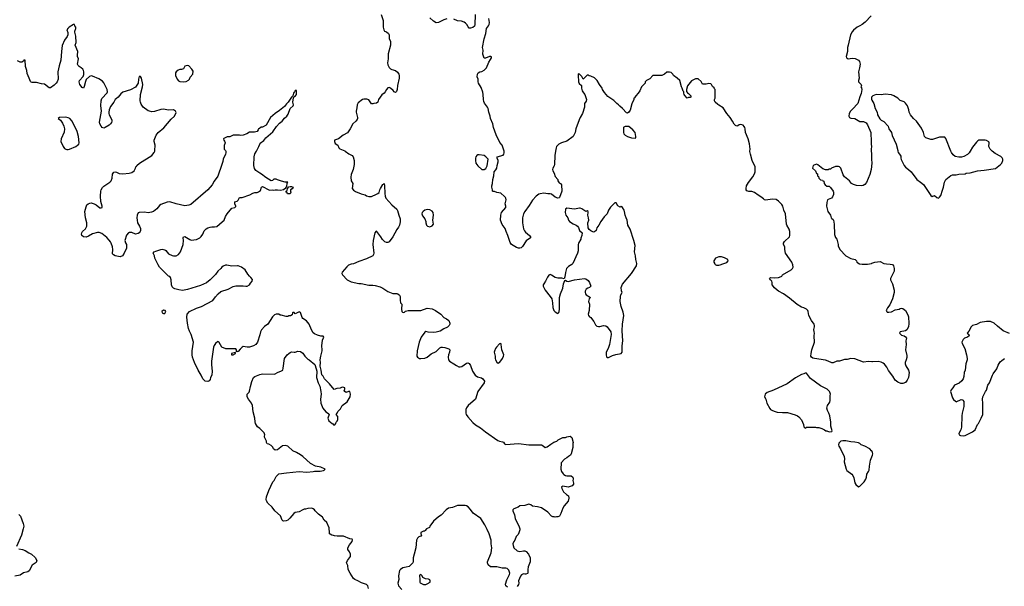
# Model space of a CAD drawing. Header units: inches. Extents: x 2293880 to 2522759, y 823965 to 1006879.
# Tile 222 of 256: x 2386564 to 2402090, y 913143 to 922069. Entities that reach past the tile are written whole.
import ezdxf

# ---------------------------------------------------------------- set-up
doc = ezdxf.new("R2010")
doc.units = ezdxf.units.IN
doc.header["$MEASUREMENT"] = 0
for name, color, linetype in [('C3981', 7, 'Continuous'), ('C3982', 7, 'Continuous'), ('C3991', 7, 'Continuous'), ('C3992', 7, 'Continuous'), ('C4901', 7, 'Continuous'), ('C4902', 7, 'Continuous')]:
    doc.layers.add(name, color=color, linetype=linetype)

msp = doc.modelspace()

# ---------------------------------------------------------------- linework, layer by layer
at = {"layer": 'C3981', "color": 5, "elevation": 120}
for points in [[(2389812, 920000), (2389815, 919990), (2389814, 919974), (2389809, 919950), (2389770, 919870), (2389766, 919834), (2389752, 919788), (2389690, 919605), (2389630, 919527), (2389599, 919470), (2389533, 919387), (2389261, 919159), (2389230, 919145), (2389170, 919138), (2389030, 919170), (2388930, 919198), (2388890, 919194), (2388790, 919159), (2388770, 919143), (2388729, 919090), (2388674, 919050), (2388644, 919036), (2388590, 919026), (2388530, 919035), (2388450, 919034), (2388433, 919027), (2388417, 918990), (2388412, 918950), (2388415, 918910), (2388423, 918870), (2388455, 918815), (2388470, 918778), (2388471, 918750), (2388463, 918730), (2388447, 918710), (2388430, 918701), (2388391, 918691), (2388330, 918716), (2388290, 918718), (2388278, 918710), (2388250, 918672), (2388224, 918590), (2388234, 918554), (2388247, 918527), (2388249, 918490), (2388247, 918470), (2388209, 918390), (2388184, 918350), (2388150, 918331), (2388070, 918348), (2388043, 918363), (2388030, 918382), (2388033, 918450), (2388028, 918490), (2388006, 918550), (2387994, 918570), (2387977, 918597), (2387939, 918639), (2387859, 918699), (2387816, 918716), (2387790, 918717), (2387710, 918695), (2387650, 918658), (2387610, 918643), (2387571, 918650), (2387544, 918670), (2387536, 918690), (2387542, 918710), (2387554, 918730), (2387604, 918776), (2387623, 918817), (2387624, 918870), (2387603, 918950), (2387593, 919047), (2387610, 919119), (2387625, 919150), (2387643, 919170), (2387670, 919181), (2387690, 919182), (2387738, 919170), (2387770, 919155), (2387830, 919104), (2387850, 919104), (2387862, 919110), (2387865, 919130), (2387846, 919206), (2387839, 919290), (2387842, 919370), (2387847, 919390), (2387870, 919424), (2387890, 919444), (2387983, 919510), (2388004, 919530), (2388021, 919570), (2388030, 919638), (2388050, 919669), (2388070, 919673), (2388090, 919669), (2388130, 919646), (2388190, 919643), (2388291, 919649), (2388330, 919662), (2388371, 919690), (2388392, 919730), (2388394, 919750), (2388405, 919755), (2388411, 919770), (2388455, 919810), (2388648, 919930), (2388684, 919976), (2388693, 920000)], [(2390000, 918191), (2389910, 918187), (2389830, 918203), (2389810, 918202), (2389770, 918188), (2389750, 918170), (2389735, 918150), (2389690, 918110), (2389650, 918056), (2389570, 917973), (2389510, 917926), (2389416, 917884), (2389210, 917817), (2389130, 917805), (2389072, 917812), (2389010, 917830), (2388990, 917842), (2388970, 917861), (2388958, 917890), (2388952, 917972), (2388943, 918010), (2388930, 918023), (2388910, 918031), (2388771, 918170), (2388747, 918207), (2388694, 918310), (2388688, 918348), (2388671, 918390), (2388687, 918410), (2388710, 918422), (2388790, 918450), (2388810, 918452), (2388850, 918445), (2388870, 918432), (2388910, 918381), (2388970, 918355), (2388990, 918350), (2389030, 918350), (2389070, 918370), (2389098, 918410), (2389143, 918530), (2389148, 918590), (2389141, 918630), (2389146, 918650), (2389170, 918653), (2389246, 918606), (2389270, 918598), (2389354, 918606), (2389406, 918634), (2389427, 918653), (2389450, 918690), (2389475, 918745), (2389505, 918775), (2389531, 918790), (2389570, 918803), (2389593, 918807), (2389635, 918805), (2389670, 918813), (2389758, 918882), (2389787, 918910), (2389811, 918970), (2389837, 919010), (2389910, 919098), (2389954, 919110), (2389970, 919126), (2389972, 919130), (2389954, 919170), (2389958, 919202), (2389994, 919210), (2390000, 919216)], [(2390000, 916844), (2389996, 916844), (2389990, 916834), (2389984, 916844), (2389985, 916870), (2389970, 916885), (2389816, 916884), (2389750, 916909), (2389710, 916982), (2389696, 916996), (2389690, 916998), (2389650, 916968), (2389630, 916934), (2389622, 916910), (2389590, 916690), (2389591, 916631), (2389601, 916530), (2389595, 916470), (2389575, 916430), (2389570, 916402), (2389550, 916378), (2389530, 916371), (2389490, 916372), (2389450, 916412), (2389427, 916470), (2389376, 916550), (2389321, 916670), (2389290, 916750), (2389285, 916790), (2389285, 916850), (2389302, 916990), (2389268, 917110), (2389241, 917161), (2389225, 917205), (2389209, 917289), (2389198, 917382), (2389206, 917430), (2389242, 917470), (2389350, 917524), (2389432, 917550), (2389610, 917644), (2389650, 917702), (2389691, 917749), (2389734, 917786), (2389850, 917825), (2389930, 917865), (2389970, 917877), (2390000, 917877)], [(2386550, 914275), (2386575, 914250), (2386619, 914130), (2386629, 914090), (2386621, 914050), (2386590, 913950), (2386514, 913770)], [(2386550, 913734), (2386610, 913724), (2386649, 913709), (2386710, 913669), (2386749, 913649), (2386810, 913598), (2386833, 913550), (2386822, 913518), (2386762, 913478), (2386711, 913389), (2386690, 913371), (2386626, 913354), (2386570, 913317), (2386490, 913301)]]:
    msp.add_lwpolyline(points, dxfattribs=at)
for points in [[(2388830, 917493), (2388807, 917470), (2388811, 917451), (2388830, 917443), (2388850, 917443), (2388859, 917450), (2388869, 917470), (2388858, 917490)], [(2389966, 916826), (2389902, 916810), (2389906, 916790), (2389930, 916789), (2389969, 916810)]]:
    msp.add_lwpolyline(points, close=True, dxfattribs=at)
at = {"layer": 'C3982', "color": 5, "elevation": 120}
for points in [[(2388693, 920000), (2388697, 920010), (2388698, 920090), (2388685, 920150), (2388685, 920170), (2388715, 920250), (2388747, 920290), (2388835, 920365), (2388950, 920503), (2389005, 920550), (2389030, 920606), (2389021, 920630), (2388990, 920647), (2388910, 920645), (2388830, 920661), (2388790, 920655), (2388690, 920624), (2388650, 920619), (2388610, 920626), (2388590, 920635), (2388510, 920690), (2388479, 920739), (2388468, 920768), (2388466, 920790), (2388470, 920890), (2388503, 921010), (2388506, 921050), (2388483, 921150), (2388470, 921172), (2388450, 921172), (2388438, 921130), (2388430, 921070), (2388390, 921004), (2388310, 920962), (2388190, 920928), (2388157, 920903), (2388119, 920850), (2388090, 920830), (2388069, 920810), (2388047, 920770), (2387997, 920703), (2387976, 920650), (2387967, 920610), (2387968, 920590), (2387977, 920570), (2388019, 920490), (2388018, 920470), (2388011, 920450), (2387997, 920430), (2387975, 920410), (2387910, 920369), (2387890, 920362), (2387863, 920370), (2387849, 920390), (2387830, 920430), (2387825, 920455), (2387853, 920630), (2387844, 920716), (2387848, 920790), (2387861, 920830), (2387943, 920917), (2387948, 920932), (2387945, 920970), (2387893, 921073), (2387870, 921100), (2387810, 921135), (2387710, 921179), (2387690, 921183), (2387666, 921174), (2387614, 921126), (2387602, 921098), (2387582, 921018), (2387570, 920991), (2387550, 921001), (2387511, 921050), (2387502, 921090), (2387508, 921110), (2387567, 921173), (2387575, 921205), (2387574, 921250), (2387570, 921270), (2387558, 921290), (2387533, 921313), (2387503, 921330), (2387484, 921350), (2387474, 921370), (2387493, 921450), (2387478, 921490), (2387475, 921510), (2387479, 921570), (2387441, 921670), (2387452, 921710), (2387451, 921809), (2387433, 921870), (2387433, 921890), (2387450, 921930), (2387451, 921950), (2387436, 921970), (2387430, 921994), (2387410, 921991), (2387344, 921950), (2387322, 921930), (2387309, 921910), (2387325, 921865), (2387325, 921830), (2387315, 921805), (2387270, 921745), (2387236, 921664), (2387223, 921570), (2387211, 921430), (2387184, 921344), (2387167, 921250), (2387173, 921130), (2387156, 921090), (2387140, 921070), (2387110, 921040), (2387050, 920995), (2387030, 920995), (2386953, 921053), (2386910, 921058), (2386830, 921079), (2386760, 921080), (2386744, 921084), (2386735, 921095), (2386715, 921150), (2386682, 921222), (2386674, 921270), (2386654, 921330), (2386651, 921430), (2386630, 921431), (2386622, 921418), (2386598, 921402), (2386590, 921398), (2386570, 921399), (2386530, 921420)], [(2390000, 920251), (2389930, 920251), (2389875, 920225), (2389835, 920225), (2389782, 920198), (2389778, 920190), (2389782, 920170), (2389794, 920154), (2389802, 920130), (2389788, 920088), (2389789, 920030), (2389810, 920006), (2389812, 920000)]]:
    msp.add_lwpolyline(points, dxfattribs=at)
at = {"layer": 'C3982', "color": 5}
for points, elevation in [([(2389210, 921349), (2389170, 921335), (2389145, 921295), (2389115, 921285), (2389090, 921283), (2389065, 921275), (2389031, 921250), (2389021, 921230), (2389019, 921190), (2389046, 921130), (2389068, 921108), (2389090, 921095), (2389150, 921088), (2389190, 921095), (2389226, 921114), (2389239, 921130), (2389250, 921162), (2389295, 921210), (2389297, 921257), (2389279, 921290), (2389230, 921344)], 140), ([(2387290, 920534), (2387190, 920528), (2387172, 920510), (2387205, 920485), (2387239, 920439), (2387262, 920390), (2387270, 920350), (2387263, 920297), (2387216, 920190), (2387214, 920150), (2387249, 920069), (2387270, 920042), (2387289, 920029), (2387305, 920025), (2387330, 920024), (2387350, 920029), (2387450, 920073), (2387478, 920090), (2387496, 920110), (2387500, 920130), (2387489, 920230), (2387471, 920310), (2387390, 920472), (2387357, 920510), (2387330, 920524)], 120)]:
    msp.add_lwpolyline(points, close=True, dxfattribs=dict(at, elevation=elevation))
at = {"layer": 'C3991', "color": 5, "elevation": 120}
for points in [[(2390000, 919216), (2390010, 919226), (2390030, 919266), (2390070, 919268), (2390194, 919310), (2390242, 919338), (2390270, 919349), (2390309, 919349), (2390330, 919355), (2390360, 919380), (2390378, 919430), (2390390, 919439), (2390490, 919390), (2390510, 919386), (2390549, 919389), (2390570, 919384), (2390590, 919389), (2390630, 919389), (2390674, 919386), (2390725, 919395), (2390760, 919420), (2390777, 919443), (2390784, 919496), (2390792, 919512), (2390750, 919512), (2390690, 919525), (2390630, 919545), (2390610, 919556), (2390590, 919559), (2390570, 919555), (2390550, 919538), (2390530, 919531), (2390444, 919584), (2390377, 919637), (2390350, 919651), (2390290, 919695), (2390267, 919727), (2390255, 919770), (2390261, 919910), (2390270, 919955), (2390299, 920000)], [(2391695, 920000), (2391754, 919954), (2391809, 919929), (2391823, 919910), (2391836, 919850), (2391838, 919790), (2391823, 919710), (2391790, 919632), (2391786, 919586), (2391792, 919532), (2391819, 919490), (2391809, 919410), (2391825, 919385), (2391860, 919360), (2391950, 919325), (2392010, 919309), (2392030, 919295), (2392070, 919282), (2392110, 919282), (2392130, 919295), (2392170, 919309), (2392210, 919329), (2392231, 919349), (2392241, 919390), (2392251, 919410), (2392290, 919475), (2392302, 919478), (2392310, 919486), (2392316, 919456), (2392321, 919330), (2392327, 919287), (2392337, 919257), (2392430, 919153), (2392510, 919084), (2392522, 919062), (2392541, 918990), (2392565, 918930), (2392565, 918885), (2392553, 918830), (2392538, 918802), (2392510, 918766), (2392449, 918650), (2392391, 918569), (2392370, 918557), (2392350, 918557), (2392321, 918570), (2392286, 918606), (2392259, 918650), (2392198, 918730), (2392190, 918736), (2392178, 918730), (2392165, 918710), (2392136, 918590), (2392133, 918530), (2392146, 918390), (2392145, 918370), (2392134, 918350), (2392030, 918301), (2391910, 918259), (2391830, 918223), (2391790, 918219), (2391750, 918201), (2391723, 918177), (2391647, 918093), (2391643, 918070), (2391652, 918050), (2391730, 917973), (2391790, 917939), (2391910, 917914), (2391950, 917913), (2392069, 917889), (2392130, 917889), (2392170, 917881), (2392250, 917858), (2392290, 917841), (2392370, 917786), (2392450, 917754), (2392510, 917757), (2392528, 917750), (2392555, 917730), (2392562, 917710), (2392561, 917650), (2392569, 917610), (2392588, 917590), (2392582, 917510), (2392590, 917470), (2392601, 917461), (2392610, 917457), (2392630, 917461), (2392650, 917477), (2392690, 917489), (2392890, 917490), (2392990, 917522), (2393070, 917514), (2393118, 917490), (2393205, 917430), (2393250, 917379), (2393296, 917356), (2393330, 917330), (2393349, 917290), (2393347, 917270), (2393337, 917250), (2393310, 917224), (2393250, 917199), (2393196, 917164), (2393130, 917146), (2393090, 917141), (2393006, 917146), (2392970, 917155), (2392950, 917145), (2392893, 917070), (2392861, 916990), (2392834, 916850), (2392827, 916770), (2392839, 916750), (2392870, 916733), (2392890, 916729), (2392950, 916739), (2392990, 916753), (2393054, 916806), (2393130, 916842), (2393190, 916900), (2393210, 916910), (2393230, 916912), (2393270, 916905), (2393330, 916884), (2393344, 916870), (2393341, 916830), (2393327, 916790), (2393321, 916750), (2393325, 916710), (2393342, 916690), (2393410, 916650), (2393450, 916620), (2393490, 916602), (2393510, 916600), (2393536, 916604), (2393610, 916656), (2393630, 916665), (2393650, 916655), (2393670, 916619), (2393704, 916530), (2393748, 916468), (2393784, 916444), (2393847, 916427), (2393869, 916410), (2393893, 916373), (2393889, 916350), (2393790, 916210), (2393753, 916090), (2393636, 915990), (2393610, 915956), (2393599, 915930), (2393601, 915870), (2393606, 915850), (2393630, 915810), (2393710, 915724), (2393750, 915688), (2393830, 915641), (2393910, 915574), (2394102, 915442), (2394130, 915430), (2394179, 915419), (2394192, 915412), (2394210, 915389), (2394230, 915378), (2394430, 915390), (2394590, 915373), (2394790, 915369), (2394818, 915358), (2394850, 915329), (2394880, 915340), (2394937, 915383), (2394986, 915414), (2395034, 915430), (2395054, 915450), (2395130, 915488), (2395168, 915488), (2395190, 915498), (2395246, 915506), (2395270, 915486), (2395289, 915410), (2395285, 915390), (2395285, 915330), (2395259, 915230), (2395248, 915210), (2395218, 915190), (2395194, 915166), (2395156, 915144), (2395102, 915090), (2395095, 914990), (2395109, 914949), (2395134, 914914), (2395145, 914905), (2395169, 914889), (2395190, 914885), (2395262, 914882), (2395284, 914864), (2395292, 914850), (2395293, 914830), (2395286, 914810), (2395298, 914770), (2395299, 914750), (2395274, 914726), (2395210, 914706), (2395130, 914722), (2395108, 914712), (2395110, 914686), (2395138, 914630), (2395186, 914590), (2395218, 914570), (2395224, 914530), (2395210, 914485), (2395148, 914412), (2395126, 914374), (2395099, 914290), (2395078, 914250), (2395050, 914238), (2395030, 914238), (2395010, 914231), (2394990, 914238), (2394970, 914238), (2394952, 914250), (2394891, 914310), (2394790, 914379), (2394730, 914397), (2394650, 914405), (2394625, 914425), (2394590, 914436), (2394530, 914414), (2394450, 914412), (2394426, 914390), (2394355, 914365), (2394342, 914350), (2394342, 914330), (2394364, 914270), (2394379, 914210), (2394440, 914080), (2394449, 914050), (2394449, 914030), (2394437, 913983), (2394422, 913958), (2394393, 913927), (2394369, 913871), (2394355, 913850), (2394342, 913810), (2394343, 913783), (2394358, 913750), (2394410, 913702), (2394450, 913689), (2394510, 913702), (2394530, 913699), (2394550, 913689), (2394589, 913649), (2394615, 913590), (2394613, 913530), (2394581, 913450), (2394575, 913410), (2394578, 913350), (2394570, 913342), (2394547, 913333), (2394530, 913332), (2394510, 913338), (2394476, 913324), (2394460, 913300), (2394428, 913230), (2394434, 913190), (2394429, 913170), (2394410, 913138)], [(2395015, 920000), (2395004, 919930), (2394998, 919790), (2394992, 919768), (2394969, 919730), (2394965, 919710), (2394970, 919688), (2394993, 919653), (2395010, 919598), (2395049, 919550), (2395050, 919528), (2395070, 919498), (2395089, 919489), (2395108, 919470), (2395113, 919370), (2395078, 919270), (2395070, 919262), (2395050, 919258), (2395010, 919271), (2394950, 919323), (2394930, 919327), (2394890, 919325), (2394830, 919337), (2394770, 919328), (2394750, 919319), (2394710, 919290), (2394650, 919224), (2394598, 919142), (2394528, 919050), (2394510, 919010), (2394494, 918950), (2394490, 918870), (2394510, 918775), (2394524, 918744), (2394540, 918720), (2394603, 918670), (2394616, 918650), (2394616, 918630), (2394550, 918586), (2394490, 918497), (2394470, 918476), (2394450, 918468), (2394430, 918468), (2394400, 918480), (2394319, 918530), (2394298, 918558), (2394262, 918670), (2394233, 918733), (2394218, 918778), (2394203, 918803), (2394170, 918844), (2394148, 918910), (2394150, 918990), (2394159, 919030), (2394228, 919110), (2394230, 919130), (2394218, 919170), (2394234, 919230), (2394230, 919258), (2394225, 919270), (2394210, 919285), (2394150, 919335), (2394090, 919347), (2394050, 919362), (2394030, 919363), (2394018, 919370), (2394019, 919390), (2394011, 919430), (2394011, 919450), (2394021, 919490), (2394023, 919550), (2394039, 919610), (2394047, 919670), (2394074, 919706), (2394087, 919730), (2394091, 919770), (2394111, 919830), (2394111, 919851), (2394092, 919890), (2394093, 919907), (2394185, 919935), (2394198, 919950), (2394205, 919970), (2394205, 919990), (2394201, 920000)], [(2400000, 916680), (2399950, 916686), (2399870, 916675), (2399730, 916725), (2399670, 916730), (2399610, 916716), (2399570, 916717), (2399492, 916688), (2399450, 916690), (2399390, 916661), (2399370, 916661), (2399310, 916690), (2399270, 916705), (2399094, 916734), (2399070, 916739), (2399051, 916751), (2399041, 916770), (2399044, 916810), (2399056, 916870), (2399094, 916990), (2399091, 917089), (2399097, 917130), (2399090, 917154), (2399088, 917190), (2399097, 917230), (2399097, 917250), (2399090, 917271), (2399047, 917330), (2399007, 917410), (2398999, 917470), (2398991, 917490), (2398971, 917511), (2398930, 917531), (2398890, 917541), (2398823, 917583), (2398704, 917684), (2398610, 917751), (2398531, 917790), (2398510, 917807), (2398466, 917846), (2398431, 917890), (2398427, 917910), (2398431, 917930), (2398426, 917950), (2398401, 917970), (2398385, 917990), (2398397, 918003), (2398410, 918009), (2398470, 918004), (2398530, 918010), (2398570, 918024), (2398582, 918030), (2398592, 918050), (2398731, 918130), (2398752, 918148), (2398759, 918170), (2398754, 918206), (2398737, 918250), (2398639, 918390), (2398628, 918448), (2398628, 918490), (2398609, 918530), (2398609, 918551), (2398625, 918575), (2398701, 918650), (2398707, 918670), (2398707, 918730), (2398699, 918770), (2398661, 918830), (2398653, 918850), (2398640, 919010), (2398613, 919070), (2398596, 919130), (2398579, 919159), (2398528, 919208), (2398490, 919235), (2398430, 919242), (2398330, 919228), (2398310, 919233), (2398290, 919245), (2398250, 919281), (2398206, 919306), (2398148, 919348), (2398110, 919361), (2398063, 919363), (2398030, 919372), (2398021, 919390), (2398019, 919410), (2398027, 919450), (2398055, 919505), (2398126, 919594), (2398150, 919642), (2398161, 919670), (2398163, 919730), (2398160, 919750), (2398113, 919850), (2398085, 919950), (2398079, 919990), (2398079, 920000)], [(2399989, 920000), (2399989, 919990), (2399994, 919966), (2399993, 919870), (2399999, 919810), (2399989, 919709), (2399967, 919630), (2399915, 919505), (2399889, 919471), (2399862, 919458), (2399830, 919451), (2399759, 919459), (2399710, 919471), (2399681, 919490), (2399651, 919531), (2399571, 919591), (2399547, 919627), (2399512, 919730), (2399491, 919751), (2399477, 919757), (2399430, 919758), (2399366, 919730), (2399347, 919713), (2399328, 919712), (2399310, 919702), (2399270, 919702), (2399230, 919722), (2399150, 919785), (2399130, 919791), (2399078, 919770), (2399068, 919750), (2399066, 919730), (2399110, 919686), (2399130, 919646), (2399142, 919642), (2399146, 919610), (2399158, 919598), (2399166, 919570), (2399190, 919546), (2399222, 919542), (2399226, 919530), (2399246, 919526), (2399249, 919490), (2399266, 919466), (2399290, 919449), (2399328, 919448), (2399348, 919428), (2399389, 919369), (2399394, 919350), (2399394, 919314), (2399383, 919277), (2399363, 919257), (2399310, 919238), (2399302, 919230), (2399289, 919191), (2399284, 919130), (2399309, 919050), (2399349, 918990), (2399359, 918950), (2399370, 918935), (2399390, 918922), (2399397, 918910), (2399409, 918849), (2399410, 918686), (2399430, 918638), (2399449, 918610), (2399469, 918530), (2399469, 918509), (2399498, 918450), (2399589, 918350), (2399670, 918309), (2399738, 918290), (2399758, 918270), (2399766, 918250), (2399805, 918225), (2399850, 918219), (2399930, 918219), (2399994, 918230), (2400000, 918232)], [(2390000, 917877), (2390090, 917877), (2390130, 917869), (2390152, 917870), (2390186, 917890), (2390202, 917918), (2390231, 917949), (2390234, 917974), (2390211, 918010), (2390188, 918028), (2390161, 918061), (2390118, 918130), (2390062, 918170), (2390010, 918191), (2390000, 918191)], [(2392062, 913110), (2392052, 913150), (2392032, 913170), (2391955, 913195), (2391898, 913230), (2391850, 913250), (2391830, 913267), (2391773, 913350), (2391745, 913405), (2391736, 913470), (2391719, 913510), (2391731, 913550), (2391767, 913590), (2391779, 913610), (2391779, 913650), (2391764, 913684), (2391740, 913720), (2391739, 913750), (2391763, 913797), (2391806, 913850), (2391814, 913874), (2391805, 913885), (2391770, 913891), (2391671, 913931), (2391571, 913931), (2391530, 913936), (2391510, 913945), (2391487, 913947), (2391462, 913962), (2391451, 913971), (2391447, 913987), (2391444, 914064), (2391408, 914148), (2391366, 914186), (2391339, 914230), (2391277, 914277), (2391225, 914330), (2391211, 914350), (2391190, 914365), (2391168, 914372), (2391110, 914371), (2391070, 914358), (2391050, 914358), (2391026, 914350), (2390970, 914318), (2390910, 914306), (2390889, 914291), (2390825, 914215), (2390794, 914186), (2390766, 914174), (2390730, 914171), (2390715, 914175), (2390704, 914184), (2390675, 914255), (2390587, 914330), (2390543, 914390), (2390476, 914450), (2390455, 914490), (2390451, 914511), (2390454, 914550), (2390490, 914652), (2390557, 914790), (2390574, 914810), (2390610, 914872), (2390630, 914896), (2390650, 914912), (2390772, 914932), (2390970, 914953), (2391090, 914939), (2391190, 914949), (2391210, 914955), (2391304, 914956), (2391355, 914965), (2391365, 914970), (2391382, 914990), (2391310, 915020), (2391230, 915035), (2391150, 915079), (2391030, 915186), (2390990, 915216), (2390931, 915251), (2390870, 915275), (2390790, 915351), (2390750, 915361), (2390710, 915356), (2390630, 915291), (2390590, 915286), (2390565, 915310), (2390555, 915335), (2390530, 915362), (2390490, 915382), (2390465, 915385), (2390454, 915410), (2390454, 915430), (2390422, 915490), (2390422, 915510), (2390432, 915530), (2390420, 915560), (2390352, 915630), (2390315, 915655), (2390281, 915710), (2390275, 915735), (2390274, 915794), (2390247, 915893), (2390237, 915990), (2390217, 916030), (2390171, 916090), (2390151, 916130), (2390152, 916170), (2390180, 916200), (2390190, 916218), (2390204, 916290), (2390227, 916370), (2390251, 916430), (2390270, 916449), (2390350, 916481), (2390394, 916490), (2390574, 916486), (2390590, 916489), (2390630, 916513), (2390690, 916537), (2390711, 916550), (2390721, 916579), (2390742, 916730), (2390782, 916790), (2390810, 916808), (2390830, 916828), (2390850, 916838), (2390890, 916829), (2390910, 916829), (2390950, 916849), (2390990, 916844), (2391030, 916814), (2391061, 916770), (2391110, 916721), (2391130, 916709), (2391217, 916637), (2391241, 916570), (2391249, 916530), (2391242, 916430), (2391270, 916346), (2391295, 916295), (2391313, 916213), (2391316, 916170), (2391305, 916090), (2391310, 916030), (2391345, 915950), (2391389, 915890), (2391417, 915877), (2391439, 915859), (2391442, 915850), (2391422, 915790), (2391438, 915750), (2391490, 915706), (2391502, 915702), (2391510, 915686), (2391533, 915687), (2391550, 915706), (2391552, 915728), (2391570, 915746), (2391582, 915770), (2391580, 915820), (2391554, 915850), (2391572, 915868), (2391581, 915899), (2391620, 915940), (2391647, 915993), (2391730, 916050), (2391776, 916130), (2391781, 916170), (2391770, 916212), (2391750, 916214), (2391710, 916194), (2391690, 916214), (2391682, 916230), (2391692, 916248), (2391692, 916270), (2391677, 916277), (2391650, 916278), (2391616, 916264), (2391563, 916257), (2391522, 916242), (2391451, 916330), (2391372, 916410), (2391350, 916454), (2391330, 916474), (2391318, 916550), (2391301, 916610), (2391306, 916670), (2391303, 916710), (2391311, 916770), (2391335, 916850), (2391336, 916870), (2391327, 916930), (2391337, 917023), (2391362, 917070), (2391350, 917082), (2391310, 917086), (2391260, 917100), (2391210, 917122), (2391190, 917137), (2391163, 917183), (2391130, 917271), (2391084, 917324), (2391030, 917361), (2391017, 917377), (2390999, 917439), (2390990, 917456), (2390982, 917462), (2390970, 917467), (2390910, 917434), (2390890, 917454), (2390870, 917454), (2390866, 917450), (2390862, 917418), (2390835, 917405), (2390810, 917402), (2390790, 917391), (2390768, 917392), (2390687, 917413), (2390673, 917413), (2390650, 917431), (2390610, 917432), (2390583, 917417), (2390550, 917386), (2390479, 917270), (2390425, 917235), (2390376, 917184), (2390359, 917150), (2390353, 917107), (2390316, 916990), (2390287, 916953), (2390250, 916929), (2390190, 916910), (2390150, 916910), (2390090, 916919), (2390070, 916910), (2390039, 916881), (2390010, 916844), (2390000, 916844)], [(2400000, 915275), (2399998, 915278), (2399970, 915310), (2399890, 915352), (2399835, 915370), (2399811, 915391), (2399790, 915401), (2399730, 915414), (2399670, 915418), (2399590, 915436), (2399544, 915436), (2399511, 915429), (2399482, 915398), (2399476, 915370), (2399481, 915350), (2399508, 915308), (2399562, 915190), (2399568, 915150), (2399566, 915106), (2399596, 914990), (2399609, 914969), (2399687, 914910), (2399702, 914890), (2399719, 914850), (2399734, 914774), (2399750, 914745), (2399790, 914712), (2399810, 914718), (2399879, 914790), (2399907, 914833), (2399917, 914863), (2399924, 914910), (2399950, 914950), (2399957, 914970), (2399962, 915038), (2399980, 915130), (2400000, 915181)], [(2394254, 913130), (2394232, 913150), (2394226, 913174), (2394245, 913245), (2394286, 913330), (2394291, 913350), (2394275, 913395), (2394250, 913425), (2394230, 913431), (2394170, 913431), (2394090, 913447), (2394010, 913447), (2393990, 913451), (2393950, 913482), (2393941, 913510), (2393941, 913530), (2393997, 913670), (2394007, 913750), (2393999, 913810), (2393997, 913870), (2393966, 913970), (2393937, 914037), (2393898, 914110), (2393833, 914210), (2393717, 914297), (2393674, 914354), (2393634, 914394), (2393610, 914411), (2393590, 914418), (2393470, 914416), (2393390, 914385), (2393327, 914373), (2393290, 914345), (2393210, 914261), (2393170, 914236), (2393089, 914170), (2393029, 914090), (2393026, 914070), (2392978, 914050), (2392960, 914020), (2392950, 914012), (2392929, 914011), (2392888, 913990), (2392888, 913968), (2392898, 913950), (2392890, 913934), (2392860, 913920), (2392838, 913902), (2392819, 913870), (2392809, 913750), (2392786, 913650), (2392767, 913590), (2392769, 913531), (2392762, 913510), (2392703, 913457), (2392658, 913442), (2392605, 913435), (2392569, 913410), (2392554, 913390), (2392539, 913310), (2392542, 913250), (2392526, 913190), (2392537, 913150), (2392589, 913090)]]:
    msp.add_lwpolyline(points, dxfattribs=at)
for points in [[(2393810, 919942), (2393790, 919941), (2393770, 919929), (2393756, 919910), (2393750, 919890), (2393749, 919850), (2393759, 919810), (2393787, 919767), (2393850, 919711), (2393890, 919708), (2393916, 919724), (2393935, 919765), (2393949, 919870), (2393943, 919883), (2393916, 919910), (2393890, 919927)], [(2390830, 919328), (2390788, 919328), (2390782, 919342), (2390766, 919350), (2390766, 919370), (2390782, 919378), (2390786, 919410), (2390810, 919434), (2390830, 919442), (2390850, 919442), (2390874, 919430), (2390858, 919402), (2390834, 919390), (2390834, 919370), (2390842, 919350)], [(2395970, 919186), (2395950, 919186), (2395882, 919118), (2395851, 919070), (2395825, 919010), (2395779, 918961), (2395726, 918890), (2395695, 918830), (2395666, 918790), (2395654, 918750), (2395630, 918729), (2395610, 918724), (2395570, 918742), (2395546, 918766), (2395529, 918790), (2395521, 918870), (2395537, 918910), (2395533, 918950), (2395521, 918990), (2395528, 919030), (2395526, 919050), (2395510, 919058), (2395490, 919048), (2395429, 919089), (2395400, 919100), (2395390, 919102), (2395310, 919084), (2395190, 919102), (2395170, 919086), (2395167, 919030), (2395176, 918990), (2395205, 918950), (2395217, 918910), (2395235, 918890), (2395290, 918851), (2395338, 918830), (2395357, 918817), (2395374, 918794), (2395390, 918750), (2395431, 918710), (2395426, 918670), (2395411, 918629), (2395411, 918609), (2395377, 918550), (2395371, 918529), (2395368, 918430), (2395362, 918390), (2395288, 918230), (2395268, 918210), (2395219, 918181), (2395184, 918150), (2395169, 918089), (2395161, 918019), (2395151, 917989), (2395115, 917995), (2395050, 917995), (2395010, 918010), (2394950, 918046), (2394930, 918053), (2394910, 918043), (2394887, 918013), (2394857, 917950), (2394827, 917910), (2394820, 917890), (2394820, 917870), (2394848, 917808), (2394930, 917706), (2394953, 917670), (2394964, 917610), (2394970, 917534), (2394985, 917490), (2395010, 917465), (2395050, 917442), (2395064, 917456), (2395069, 917470), (2395074, 917510), (2395074, 917690), (2395092, 917750), (2395130, 917841), (2395137, 917910), (2395162, 917958), (2395170, 917965), (2395191, 917951), (2395210, 917944), (2395311, 917969), (2395470, 917994), (2395490, 917987), (2395530, 917959), (2395550, 917930), (2395571, 917870), (2395551, 917850), (2395520, 917840), (2395498, 917822), (2395483, 917790), (2395482, 917770), (2395484, 917750), (2395495, 917735), (2395563, 917690), (2395546, 917674), (2395537, 917650), (2395535, 917630), (2395547, 917590), (2395544, 917490), (2395530, 917430), (2395531, 917410), (2395547, 917390), (2395570, 917376), (2395582, 917362), (2395615, 917315), (2395642, 917262), (2395663, 917243), (2395690, 917234), (2395710, 917236), (2395770, 917254), (2395807, 917247), (2395825, 917230), (2395884, 917150), (2395892, 917110), (2395866, 916950), (2395843, 916890), (2395809, 916829), (2395809, 916789), (2395819, 916759), (2395828, 916748), (2395850, 916749), (2395910, 916779), (2395963, 916797), (2396049, 916810), (2396065, 916830), (2396065, 916930), (2396073, 917010), (2396063, 917170), (2396070, 917270), (2396092, 917410), (2396082, 917462), (2396049, 917549), (2396033, 917630), (2396036, 917710), (2396044, 917736), (2396065, 917770), (2396055, 917795), (2396049, 917850), (2396070, 917901), (2396210, 918071), (2396292, 918190), (2396296, 918230), (2396279, 918290), (2396275, 918350), (2396258, 918410), (2396267, 918510), (2396250, 918589), (2396189, 918770), (2396155, 918830), (2396141, 918910), (2396129, 918950), (2396109, 918990), (2396101, 919050), (2396094, 919070), (2396068, 919108), (2396050, 919126), (2396030, 919118), (2395996, 919136)], [(2392990, 919077), (2392950, 919069), (2392925, 919050), (2392911, 919030), (2392906, 919010), (2392910, 918994), (2392917, 918977), (2392951, 918930), (2392966, 918890), (2392967, 918870), (2392978, 918830), (2392995, 918815), (2393030, 918807), (2393070, 918821), (2393089, 918850), (2393081, 918910), (2393087, 918990), (2393084, 919030), (2393070, 919053), (2393030, 919073)], [(2397588, 918332), (2397537, 918310), (2397511, 918270), (2397510, 918250), (2397523, 918223), (2397530, 918214), (2397550, 918204), (2397590, 918202), (2397610, 918205), (2397650, 918224), (2397716, 918244), (2397735, 918270), (2397728, 918290), (2397676, 918316), (2397630, 918331)], [(2394150, 916969), (2394130, 916960), (2394082, 916910), (2394066, 916890), (2394050, 916848), (2394048, 916830), (2394060, 916770), (2394062, 916730), (2394069, 916709), (2394090, 916676), (2394110, 916656), (2394130, 916671), (2394150, 916695), (2394175, 916730), (2394194, 916770), (2394196, 916790), (2394167, 916867), (2394157, 916950)], [(2398970, 916502), (2398950, 916502), (2398931, 916489), (2398890, 916481), (2398795, 916425), (2398666, 916330), (2398450, 916233), (2398350, 916198), (2398317, 916170), (2398306, 916130), (2398331, 916091), (2398343, 916030), (2398390, 915945), (2398405, 915930), (2398433, 915913), (2398475, 915895), (2398510, 915885), (2398590, 915881), (2398643, 915883), (2398670, 915879), (2398790, 915843), (2398830, 915826), (2398851, 915810), (2398890, 915766), (2398923, 915690), (2398930, 915654), (2398950, 915632), (2398972, 915652), (2399110, 915651), (2399130, 915645), (2399164, 915644), (2399214, 915630), (2399254, 915610), (2399273, 915593), (2399290, 915592), (2399330, 915578), (2399370, 915582), (2399375, 915590), (2399355, 915665), (2399356, 915730), (2399341, 915830), (2399325, 915870), (2399301, 915910), (2399293, 915950), (2399294, 915970), (2399301, 915990), (2399337, 916043), (2399344, 916070), (2399344, 916150), (2399349, 916170), (2399340, 916200), (2399335, 916210), (2399294, 916250), (2399190, 916299), (2399035, 916415)], [(2392890, 913328), (2392870, 913318), (2392867, 913290), (2392872, 913270), (2392872, 913210), (2392880, 913200), (2392930, 913172), (2392970, 913172), (2392990, 913182), (2393038, 913210), (2393038, 913230), (2393030, 913246), (2393010, 913255), (2392963, 913263), (2392930, 913275), (2392921, 913281), (2392908, 913310)]]:
    msp.add_lwpolyline(points, close=True, dxfattribs=at)
at = {"layer": 'C3992', "color": 5, "elevation": 120}
for points in [[(2392264, 922150), (2392294, 922054), (2392293, 921953), (2392304, 921910), (2392318, 921890), (2392330, 921882), (2392350, 921879), (2392379, 921850), (2392388, 921830), (2392388, 921770), (2392409, 921729), (2392413, 921667), (2392374, 921530), (2392375, 921450), (2392362, 921390), (2392370, 921358), (2392390, 921318), (2392413, 921293), (2392430, 921282), (2392490, 921269), (2392523, 921243), (2392544, 921210), (2392549, 921190), (2392546, 921150), (2392523, 921030), (2392517, 920970), (2392503, 920937), (2392490, 920922), (2392470, 920932), (2392454, 920954), (2392411, 920991), (2392390, 921001), (2392370, 920998), (2392350, 920971), (2392329, 920930), (2392309, 920910), (2392274, 920886), (2392224, 920810), (2392209, 920771), (2392190, 920756), (2392150, 920751), (2392130, 920742), (2392110, 920745), (2392070, 920807), (2392036, 920816), (2391990, 920817), (2391967, 920813), (2391903, 920757), (2391886, 920730), (2391881, 920679), (2391869, 920630), (2391870, 920610), (2391889, 920530), (2391889, 920510), (2391883, 920497), (2391862, 920470), (2391816, 920430), (2391776, 920350), (2391732, 920288), (2391662, 920250), (2391590, 920191), (2391557, 920183), (2391529, 920170), (2391529, 920150), (2391541, 920121), (2391582, 920090), (2391595, 920050), (2391610, 920035), (2391690, 920004), (2391695, 920000)], [(2393297, 922083), (2393253, 922067), (2393170, 922026), (2393130, 922022), (2393090, 922046), (2393030, 922096)], [(2393744, 922150), (2393743, 921990), (2393733, 921967), (2393710, 921945), (2393670, 921935), (2393650, 921938), (2393634, 921954), (2393615, 921995), (2393595, 922015), (2393570, 922031), (2393530, 922046), (2393469, 922051), (2393410, 922075)], [(2394201, 920000), (2394171, 920090), (2394134, 920134), (2394076, 920256), (2394037, 920370), (2394023, 920430), (2393988, 920510), (2393981, 920550), (2393959, 920610), (2393951, 920670), (2393943, 920690), (2393894, 920754), (2393881, 920781), (2393875, 920810), (2393873, 920893), (2393868, 920928), (2393841, 921001), (2393796, 921070), (2393791, 921090), (2393791, 921131), (2393776, 921170), (2393781, 921210), (2393791, 921230), (2393822, 921250), (2393850, 921255), (2393890, 921275), (2393927, 921310), (2393959, 921401), (2393990, 921442), (2394005, 921470), (2394002, 921482), (2393994, 921490), (2393971, 921491), (2393910, 921462), (2393890, 921462), (2393867, 921527), (2393871, 921590), (2393864, 921630), (2393888, 921770), (2393913, 921850), (2393926, 921930), (2393955, 921970), (2393965, 921995), (2393970, 922026), (2393964, 922090)], [(2399989, 922130), (2399893, 922030), (2399850, 921995), (2399810, 921971), (2399767, 921953), (2399710, 921906), (2399690, 921878), (2399666, 921830), (2399627, 921670), (2399619, 921630), (2399617, 921570), (2399595, 921490), (2399602, 921470), (2399610, 921462), (2399630, 921455), (2399690, 921464), (2399737, 921457), (2399789, 921430), (2399805, 921410), (2399812, 921392), (2399816, 921370), (2399806, 921310), (2399789, 921250), (2399799, 921150), (2399789, 921110), (2399789, 921090), (2399835, 921050), (2399838, 921030), (2399829, 921010), (2399836, 920996), (2399842, 920970), (2399835, 920905), (2399810, 920854), (2399779, 920750), (2399698, 920662), (2399662, 920630), (2399642, 920590), (2399638, 920550), (2399649, 920529), (2399670, 920518), (2399730, 920514), (2399810, 920464), (2399870, 920464), (2399910, 920444), (2399934, 920414), (2399983, 920290), (2399984, 920230), (2399989, 920210), (2399989, 920110), (2399996, 920070), (2399989, 920030), (2399989, 920000)], [(2398079, 920000), (2398081, 920030), (2398073, 920113), (2398051, 920190), (2398006, 920290), (2398003, 920350), (2397996, 920370), (2397987, 920387), (2397970, 920405), (2397937, 920417), (2397910, 920411), (2397890, 920398), (2397870, 920392), (2397850, 920402), (2397830, 920422), (2397806, 920470), (2397767, 920527), (2397716, 920590), (2397658, 920678), (2397590, 920725), (2397571, 920731), (2397532, 920770), (2397522, 920790), (2397522, 920810), (2397532, 920832), (2397532, 920970), (2397518, 920978), (2397513, 920993), (2397490, 921014), (2397474, 921050), (2397460, 921060), (2397430, 921065), (2397390, 921051), (2397330, 921054), (2397310, 921094), (2397260, 921140), (2397220, 921140), (2397156, 921104), (2397094, 921026), (2397078, 920970), (2397080, 920940), (2397096, 920916), (2397110, 920908), (2397146, 920870), (2397146, 920850), (2397136, 920844), (2397110, 920842), (2397090, 920834), (2397050, 920874), (2397042, 920890), (2397034, 920910), (2397034, 920930), (2397024, 920944), (2397013, 920973), (2397012, 920990), (2397002, 921010), (2396971, 921110), (2396932, 921150), (2396871, 921190), (2396863, 921210), (2396835, 921235), (2396810, 921244), (2396770, 921241), (2396730, 921211), (2396690, 921192), (2396550, 921192), (2396500, 921140), (2396449, 921111), (2396428, 921090), (2396426, 921070), (2396368, 921010), (2396342, 920950), (2396318, 920910), (2396278, 920870), (2396260, 920840), (2396249, 920831), (2396248, 920810), (2396217, 920743), (2396190, 920642), (2396170, 920612), (2396150, 920598), (2396130, 920602), (2396071, 920670), (2396025, 920705), (2396005, 920730), (2395978, 920750), (2395930, 920798), (2395838, 920858), (2395784, 920924), (2395756, 920970), (2395750, 920992), (2395707, 921047), (2395670, 921112), (2395630, 921152), (2395570, 921182), (2395544, 921184), (2395530, 921194), (2395510, 921194), (2395450, 921134), (2395430, 921174), (2395390, 921212), (2395370, 921214), (2395368, 921152), (2395375, 921130), (2395375, 921090), (2395386, 921066), (2395422, 921030), (2395422, 920990), (2395435, 920950), (2395455, 920915), (2395475, 920890), (2395502, 920810), (2395494, 920786), (2395469, 920750), (2395469, 920690), (2395439, 920590), (2395402, 920530), (2395384, 920490), (2395334, 920350), (2395321, 920290), (2395292, 920228), (2395190, 920158), (2395106, 920130), (2395066, 920110), (2395029, 920071), (2395022, 920050), (2395015, 920000)], [(2390299, 920000), (2390305, 920010), (2390335, 920070), (2390348, 920110), (2390357, 920123), (2390412, 920168), (2390444, 920210), (2390557, 920303), (2390613, 920387), (2390662, 920438), (2390702, 920470), (2390742, 920518), (2390777, 920550), (2390799, 920581), (2390831, 920669), (2390876, 920710), (2390881, 920730), (2390871, 920770), (2390881, 920839), (2390886, 920854), (2390915, 920870), (2390927, 920890), (2390930, 920954), (2390910, 920952), (2390898, 920930), (2390890, 920926), (2390879, 920910), (2390869, 920870), (2390849, 920850), (2390799, 920770), (2390770, 920745), (2390737, 920703), (2390662, 920638), (2390590, 920593), (2390519, 920530), (2390449, 920410), (2390390, 920378), (2390370, 920378), (2390344, 920356), (2390330, 920351), (2390325, 920335), (2390308, 920310), (2390265, 920295), (2390190, 920296), (2390148, 920270), (2390090, 920251), (2390050, 920247), (2390030, 920251), (2390000, 920251)], [(2400000, 920855), (2399993, 920847), (2399996, 920810), (2400000, 920803)]]:
    msp.add_lwpolyline(points, dxfattribs=at)
msp.add_lwpolyline([(2396110, 920388), (2396090, 920378), (2396085, 920370), (2396085, 920290), (2396092, 920270), (2396112, 920250), (2396148, 920228), (2396210, 920207), (2396270, 920205), (2396278, 920210), (2396282, 920230), (2396269, 920290), (2396230, 920335), (2396167, 920387)], close=True, dxfattribs=at)
at = {"layer": 'C4901', "color": 5, "elevation": 120}
for points in [[(2400412, 920000), (2400415, 919975), (2400438, 919950), (2400458, 919918), (2400458, 919890), (2400465, 919865), (2400511, 919770), (2400530, 919745), (2400578, 919710), (2400621, 919670), (2400711, 919551), (2400770, 919511), (2400813, 919473), (2400848, 919428), (2400930, 919298), (2400950, 919285), (2400990, 919302), (2401028, 919268), (2401050, 919258), (2401070, 919271), (2401090, 919302), (2401114, 919386), (2401133, 919430), (2401149, 919510), (2401169, 919550), (2401246, 919614), (2401273, 919627), (2401333, 919627), (2401370, 919638), (2401470, 919641), (2401489, 919651), (2401550, 919659), (2401666, 919690), (2401770, 919699), (2401950, 919727), (2402030, 919787), (2402049, 919810), (2402064, 919850), (2402064, 919870), (2402054, 919894), (2402035, 919915), (2401943, 919963), (2401900, 920000)], [(2401553, 920000), (2401534, 919970), (2401510, 919945), (2401450, 919914), (2401415, 919905), (2401370, 919902), (2401316, 919916), (2401282, 919942), (2401255, 919975), (2401246, 920000)], [(2400000, 918232), (2400050, 918249), (2400130, 918258), (2400190, 918229), (2400230, 918221), (2400290, 918219), (2400326, 918210), (2400342, 918190), (2400355, 918150), (2400354, 918110), (2400294, 917990), (2400294, 917970), (2400327, 917910), (2400352, 917810), (2400352, 917770), (2400327, 917670), (2400283, 917577), (2400250, 917531), (2400229, 917489), (2400235, 917470), (2400244, 917464), (2400270, 917461), (2400310, 917469), (2400370, 917496), (2400430, 917509), (2400450, 917521), (2400470, 917525), (2400490, 917521), (2400529, 917490), (2400570, 917418), (2400577, 917390), (2400584, 917284), (2400579, 917230), (2400550, 917183), (2400530, 917170), (2400449, 917150), (2400439, 917130), (2400470, 917097), (2400510, 917087), (2400530, 917075), (2400549, 917050), (2400539, 917010), (2400542, 916950), (2400534, 916870), (2400550, 916778), (2400551, 916749), (2400542, 916710), (2400525, 916670), (2400524, 916650), (2400538, 916618), (2400580, 916550), (2400590, 916510), (2400579, 916430), (2400560, 916390), (2400530, 916356), (2400490, 916336), (2400457, 916337), (2400410, 916359), (2400368, 916390), (2400330, 916455), (2400262, 916542), (2400235, 916595), (2400200, 916640), (2400180, 916660), (2400150, 916675), (2400103, 916683), (2400010, 916678), (2400000, 916680)], [(2402170, 917123), (2402074, 917170), (2401980, 917240), (2401930, 917289), (2401870, 917316), (2401810, 917317), (2401710, 917298), (2401649, 917269), (2401590, 917249), (2401567, 917230), (2401530, 917162), (2401502, 917130), (2401531, 917110), (2401538, 917090), (2401511, 917070), (2401464, 917050), (2401442, 917030), (2401422, 916990), (2401424, 916970), (2401468, 916890), (2401494, 916790), (2401504, 916730), (2401503, 916710), (2401484, 916650), (2401471, 916550), (2401459, 916510), (2401453, 916447), (2401441, 916410), (2401420, 916380), (2401376, 916344), (2401303, 916310), (2401277, 916270), (2401250, 916239), (2401239, 916210), (2401274, 916114), (2401290, 916085), (2401318, 916058), (2401330, 916051), (2401410, 916085), (2401430, 916082), (2401437, 916077), (2401450, 916054), (2401453, 915973), (2401426, 915870), (2401420, 915830), (2401413, 915650), (2401402, 915610), (2401371, 915550), (2401378, 915530), (2401400, 915520), (2401450, 915515), (2401470, 915521), (2401590, 915577), (2401632, 915608), (2401669, 915690), (2401684, 915710), (2401725, 915790), (2401749, 915850), (2401752, 915870), (2401749, 915990), (2401753, 916030), (2401745, 916090), (2401753, 916127), (2401794, 916210), (2401810, 916232), (2401829, 916311), (2401854, 916350), (2401904, 916470), (2401914, 916490), (2401974, 916570), (2401994, 916626), (2402023, 916677), (2402050, 916701), (2402095, 916730)], [(2400000, 915181), (2400012, 915210), (2400016, 915230), (2400013, 915253), (2400000, 915275)]]:
    msp.add_lwpolyline(points, dxfattribs=at)
at = {"layer": 'C4902', "color": 5, "elevation": 120}
for points in [[(2401246, 920000), (2401170, 920195), (2401150, 920217), (2401070, 920218), (2400956, 920184), (2400930, 920183), (2400898, 920190), (2400850, 920209), (2400839, 920219), (2400829, 920230), (2400817, 920290), (2400782, 920362), (2400703, 920470), (2400659, 920510), (2400609, 920570), (2400590, 920610), (2400582, 920650), (2400561, 920710), (2400533, 920753), (2400510, 920773), (2400450, 920794), (2400410, 920833), (2400350, 920869), (2400310, 920884), (2400210, 920897), (2400150, 920887), (2400071, 920889), (2400014, 920870), (2400000, 920855)], [(2400000, 920803), (2400030, 920750), (2400055, 920670), (2400087, 920610), (2400091, 920570), (2400127, 920507), (2400148, 920488), (2400190, 920466), (2400259, 920390), (2400271, 920350), (2400311, 920290), (2400323, 920243), (2400386, 920106), (2400411, 920010), (2400412, 920000)], [(2401900, 920000), (2401865, 920030), (2401845, 920070), (2401853, 920130), (2401845, 920145), (2401810, 920164), (2401790, 920169), (2401710, 920173), (2401690, 920172), (2401670, 920161), (2401650, 920141), (2401590, 920060), (2401553, 920000)]]:
    msp.add_lwpolyline(points, dxfattribs=at)

doc.saveas('drawing.dxf')
